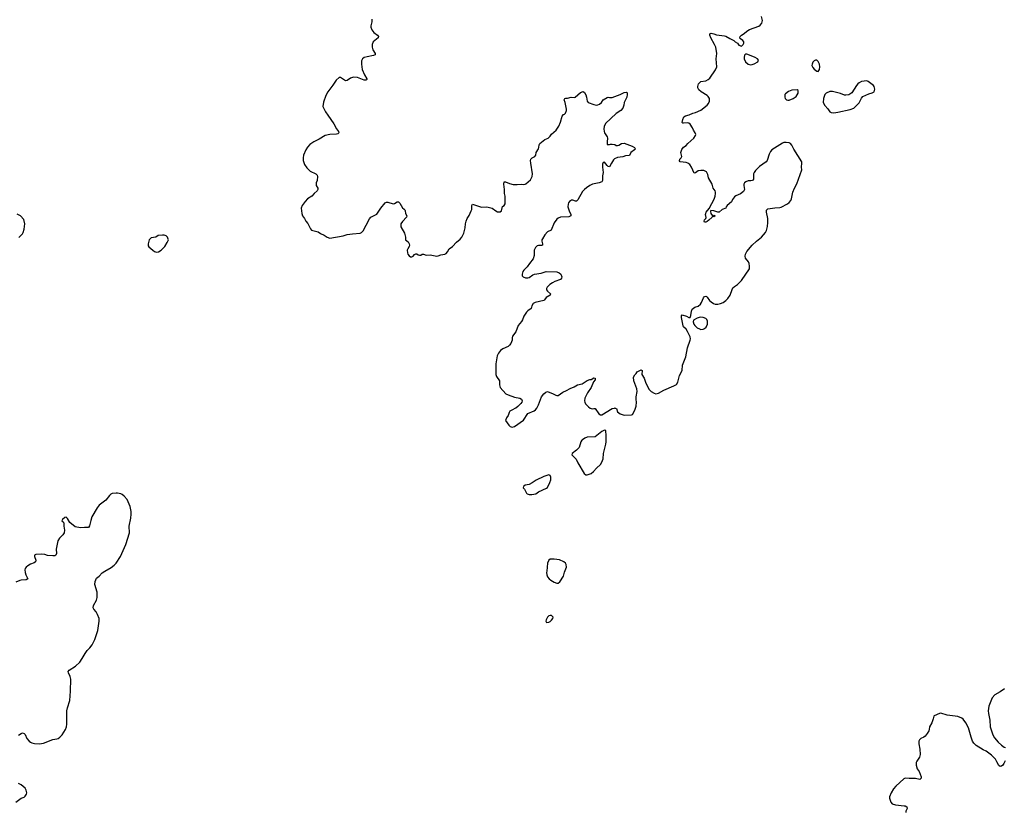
# Model space of a CAD drawing. Header units: inches. Extents: x 1954800 to 2060275, y 904969 to 1016298.
# Tile 29 of 77: x 2030428 to 2045352, y 943874 to 955884. Entities that reach past the tile are written whole.
import ezdxf

# ---------------------------------------------------------------- set-up
doc = ezdxf.new("R2010")
doc.units = ezdxf.units.IN
doc.header["$MEASUREMENT"] = 0
for name, color, linetype in [('C0934', 7, 'Continuous'), ('C0935', 7, 'Continuous'), ('C0944', 7, 'Continuous'), ('C0945', 7, 'Continuous')]:
    doc.layers.add(name, color=color, linetype=linetype)

msp = doc.modelspace()

# ---------------------------------------------------------------- linework, layer by layer
at = {"layer": 'C0934', "color": 6, "elevation": 600}
for points in [[(2037947, 950000), (2037943, 949997), (2037885, 949970), (2037857, 949950), (2037846, 949930), (2037833, 949887), (2037808, 949850), (2037791, 949811), (2037841, 949741), (2037861, 949721), (2037890, 949710), (2037930, 949720), (2038062, 949818), (2038130, 949916), (2038224, 949956), (2038247, 949973), (2038265, 950000)], [(2039076, 950000), (2039090, 949991), (2039110, 949987), (2039130, 949995), (2039150, 949991), (2039205, 949910), (2039230, 949898), (2039250, 949898), (2039406, 949994), (2039443, 950000)], [(2039453, 950000), (2039474, 949994), (2039490, 949942), (2039532, 949910), (2039590, 949893), (2039703, 949897), (2039717, 949903), (2039752, 949968), (2039763, 950000)], [(2030410, 945041), (2030450, 945070), (2030470, 945078), (2030494, 945070), (2030510, 945051), (2030536, 944990), (2030570, 944953), (2030590, 944938), (2030610, 944928), (2030650, 944916), (2030730, 944912), (2030790, 944924), (2030930, 944977), (2030990, 944985), (2031010, 944992), (2031038, 945010), (2031070, 945047), (2031120, 945130), (2031136, 945170), (2031144, 945210), (2031141, 945410), (2031150, 945456), (2031190, 945570), (2031200, 945710), (2031203, 945890), (2031193, 945930), (2031166, 945986), (2031164, 946010), (2031178, 946030), (2031273, 946090), (2031337, 946150), (2031376, 946204), (2031418, 946282), (2031450, 946326), (2031493, 946367), (2031526, 946410), (2031566, 946494), (2031610, 946630), (2031634, 946770), (2031631, 946810), (2031609, 946870), (2031587, 946910), (2031550, 946950), (2031541, 946970), (2031548, 947010), (2031592, 947090), (2031602, 947130), (2031604, 947170), (2031600, 947210), (2031568, 947328), (2031574, 947370), (2031590, 947420), (2031630, 947452), (2031678, 947502), (2031716, 947530), (2031816, 947584), (2031862, 947618), (2031890, 947648), (2031954, 947750), (2032038, 947930), (2032093, 948110), (2032089, 948211), (2032114, 948330), (2032120, 948390), (2032118, 948430), (2032104, 948510), (2032056, 948616), (2032010, 948665), (2031979, 948690), (2031959, 948699), (2031910, 948712), (2031890, 948712), (2031830, 948704), (2031810, 948695), (2031790, 948675), (2031736, 948604), (2031634, 948530), (2031600, 948490), (2031521, 948350), (2031504, 948296), (2031487, 948213), (2031469, 948191), (2031450, 948188), (2031410, 948192), (2031350, 948186), (2031270, 948198), (2031186, 948266), (2031150, 948325), (2031130, 948344), (2031110, 948342), (2031078, 948310), (2031066, 948290), (2031091, 948270), (2031099, 948250), (2031098, 948210), (2031106, 948150), (2031102, 948110), (2031083, 948077), (2031030, 948030), (2031005, 947990), (2030981, 947859), (2030984, 947796), (2030977, 947770), (2030959, 947761), (2030930, 947759), (2030850, 947766), (2030810, 947778), (2030756, 947784), (2030670, 947781), (2030651, 947770), (2030653, 947750), (2030673, 947693), (2030668, 947670), (2030646, 947654), (2030590, 947632), (2030549, 947610), (2030524, 947590), (2030511, 947569), (2030507, 947550), (2030510, 947510), (2030522, 947470), (2030549, 947410), (2030524, 947396), (2030450, 947394), (2030431, 947389), (2030370, 947363)], [(2030370, 944030), (2030430, 944074), (2030450, 944087), (2030495, 944105), (2030510, 944116), (2030529, 944150), (2030534, 944170), (2030528, 944210), (2030510, 944241), (2030450, 944290), (2030410, 944309)]]:
    msp.add_lwpolyline(points, dxfattribs=at)
for points in [[(2039290, 949662), (2039250, 949644), (2039150, 949564), (2039030, 949560), (2038996, 949544), (2038960, 949520), (2038949, 949511), (2038934, 949486), (2038910, 949404), (2038870, 949361), (2038801, 949310), (2038798, 949290), (2038865, 949225), (2038890, 949170), (2038984, 949010), (2039010, 948990), (2039030, 948989), (2039090, 949010), (2039124, 949036), (2039170, 949091), (2039230, 949145), (2039250, 949182), (2039270, 949230), (2039278, 949310), (2039310, 949450), (2039315, 949490), (2039316, 949590), (2039314, 949650), (2039310, 949658)], [(2038448, 948988), (2038370, 948961), (2038254, 948906), (2038196, 948864), (2038150, 948839), (2038092, 948830), (2038066, 948810), (2038061, 948790), (2038081, 948770), (2038111, 948711), (2038122, 948702), (2038150, 948691), (2038190, 948691), (2038250, 948702), (2038290, 948730), (2038415, 948785), (2038430, 948796), (2038465, 948870), (2038477, 948910), (2038477, 948950), (2038470, 948978)], [(2038531, 947709), (2038470, 947709), (2038446, 947694), (2038427, 947650), (2038418, 947530), (2038413, 947510), (2038418, 947470), (2038430, 947443), (2038452, 947412), (2038481, 947390), (2038530, 947362), (2038570, 947348), (2038590, 947348), (2038615, 947365), (2038673, 947450), (2038688, 947512), (2038715, 947590), (2038713, 947630), (2038699, 947650), (2038677, 947670), (2038610, 947698)], [(2038490, 946858), (2038470, 946858), (2038450, 946849), (2038430, 946829), (2038407, 946790), (2038401, 946770), (2038411, 946751), (2038450, 946753), (2038470, 946764), (2038490, 946783), (2038509, 946810), (2038512, 946832)]]:
    msp.add_lwpolyline(points, close=True, dxfattribs=at)
at = {"layer": 'C0935', "color": 6, "elevation": 600}
for points in [[(2035765, 955890), (2035764, 955850), (2035752, 955790), (2035752, 955770), (2035765, 955730), (2035796, 955690), (2035852, 955650), (2035865, 955630), (2035859, 955610), (2035788, 955550), (2035771, 955510), (2035770, 955470), (2035780, 955430), (2035816, 955370), (2035814, 955350), (2035790, 955340), (2035696, 955324), (2035650, 955310), (2035624, 955290), (2035610, 955259), (2035607, 955210), (2035618, 955130), (2035653, 955050), (2035692, 954990), (2035690, 954979), (2035687, 954973), (2035673, 954967), (2035650, 954968), (2035550, 955007), (2035490, 955011), (2035443, 954997), (2035390, 954961), (2035370, 954960), (2035349, 954969), (2035290, 955009), (2035270, 955009), (2035224, 954970), (2035174, 954890), (2035100, 954790), (2035070, 954737), (2035033, 954633), (2035024, 954570), (2035061, 954490), (2035100, 954440), (2035187, 954307), (2035230, 954230), (2035262, 954190), (2035267, 954170), (2035250, 954156), (2035231, 954150), (2035130, 954146), (2035059, 954130), (2034967, 954073), (2034887, 954033), (2034828, 953992), (2034790, 953953), (2034763, 953910), (2034731, 953830), (2034723, 953790), (2034726, 953750), (2034746, 953690), (2034778, 953638), (2034830, 953588), (2034916, 953550), (2034936, 953530), (2034943, 953510), (2034936, 953450), (2034922, 953410), (2034920, 953390), (2034924, 953370), (2034947, 953330), (2034949, 953310), (2034935, 953290), (2034890, 953252), (2034856, 953210), (2034791, 953170), (2034753, 953130), (2034708, 953070), (2034693, 953030), (2034703, 952950), (2034716, 952910), (2034745, 952870), (2034764, 952830), (2034794, 952794), (2034834, 952714), (2034850, 952697), (2034870, 952688), (2034950, 952668), (2034985, 952645), (2035041, 952621), (2035087, 952587), (2035130, 952573), (2035330, 952609), (2035392, 952628), (2035470, 952640), (2035590, 952650), (2035610, 952659), (2035636, 952684), (2035677, 952770), (2035732, 952868), (2035750, 952890), (2035842, 952938), (2035904, 953030), (2035970, 953108), (2035990, 953119), (2036010, 953119), (2036090, 953096), (2036110, 953099), (2036150, 953123), (2036170, 953123), (2036190, 953102), (2036230, 953031), (2036255, 953015), (2036264, 953004), (2036270, 952990), (2036274, 952950), (2036294, 952910), (2036290, 952890), (2036230, 952827), (2036207, 952790), (2036203, 952770), (2036207, 952747), (2036259, 952650), (2036275, 952590), (2036278, 952550), (2036316, 952516), (2036330, 952490), (2036334, 952470), (2036330, 952450), (2036310, 952413), (2036303, 952390), (2036304, 952350), (2036312, 952330), (2036330, 952308), (2036350, 952293), (2036370, 952291), (2036390, 952301), (2036410, 952326), (2036430, 952339), (2036450, 952336), (2036470, 952321), (2036490, 952316), (2036510, 952318), (2036530, 952331), (2036549, 952331), (2036590, 952316), (2036650, 952321), (2036750, 952302), (2036770, 952304), (2036810, 952319), (2036870, 952331), (2036890, 952341), (2036914, 952366), (2036936, 952410), (2036990, 952450), (2037050, 952513), (2037102, 952558), (2037130, 952590), (2037159, 952650), (2037178, 952730), (2037184, 952790), (2037194, 952830), (2037212, 952870), (2037242, 952918), (2037273, 952990), (2037279, 953010), (2037282, 953070), (2037290, 953090), (2037430, 953046), (2037507, 953047), (2037550, 953041), (2037590, 953027), (2037646, 952986), (2037670, 952975), (2037710, 952975), (2037733, 952990), (2037746, 953054), (2037772, 953068), (2037786, 953094), (2037785, 953210), (2037776, 953250), (2037776, 953310), (2037766, 953394), (2037770, 953425), (2037790, 953425), (2037850, 953402), (2037910, 953388), (2037970, 953385), (2038030, 953393), (2038070, 953387), (2038090, 953391), (2038101, 953399), (2038170, 953456), (2038195, 953510), (2038202, 953550), (2038175, 953710), (2038172, 953750), (2038177, 953770), (2038197, 953790), (2038234, 953810), (2038249, 953830), (2038258, 953870), (2038292, 953930), (2038298, 953950), (2038301, 953990), (2038313, 954010), (2038390, 954067), (2038439, 954090), (2038470, 954121), (2038490, 954151), (2038557, 954210), (2038602, 954270), (2038627, 954333), (2038650, 954425), (2038670, 954447), (2038686, 954454), (2038702, 954470), (2038714, 954506), (2038717, 954530), (2038696, 954630), (2038683, 954670), (2038689, 954690), (2038704, 954696), (2038730, 954697), (2038789, 954711), (2038830, 954704), (2038848, 954710), (2038930, 954781), (2038970, 954798), (2038990, 954781), (2039010, 954745), (2039020, 954710), (2039029, 954650), (2039044, 954630), (2039130, 954598), (2039170, 954590), (2039190, 954593), (2039216, 954604), (2039249, 954630), (2039272, 954668), (2039330, 954706), (2039350, 954711), (2039370, 954705), (2039410, 954706), (2039528, 954750), (2039590, 954781), (2039624, 954784), (2039636, 954776), (2039638, 954750), (2039631, 954711), (2039591, 954630), (2039585, 954590), (2039570, 954542), (2039539, 954510), (2039470, 954464), (2039305, 954310), (2039285, 954265), (2039282, 954230), (2039286, 954190), (2039290, 954170), (2039333, 954110), (2039339, 954090), (2039332, 954032), (2039334, 953994), (2039367, 953993), (2039382, 953998), (2039410, 953999), (2039450, 953991), (2039470, 953979), (2039490, 953976), (2039510, 953981), (2039550, 954007), (2039590, 954015), (2039712, 953970), (2039746, 953946), (2039758, 953930), (2039755, 953925), (2039745, 953910), (2039691, 953870), (2039670, 953829), (2039610, 953820), (2039570, 953806), (2039490, 953795), (2039444, 953776), (2039430, 953763), (2039397, 953710), (2039370, 953654), (2039350, 953659), (2039330, 953675), (2039290, 953724), (2039270, 953718), (2039264, 953696), (2039260, 953650), (2039273, 953570), (2039261, 953519), (2039264, 953450), (2039253, 953430), (2039210, 953413), (2039110, 953390), (2039069, 953371), (2039021, 953339), (2038988, 953312), (2038959, 953281), (2038890, 953153), (2038870, 953135), (2038850, 953136), (2038810, 953150), (2038790, 953148), (2038762, 953130), (2038747, 953110), (2038740, 953090), (2038737, 953050), (2038756, 952990), (2038784, 952930), (2038781, 952910), (2038750, 952898), (2038626, 952894), (2038590, 952878), (2038570, 952860), (2038530, 952804), (2038484, 952696), (2038430, 952670), (2038390, 952622), (2038350, 952564), (2038343, 952550), (2038342, 952530), (2038352, 952490), (2038352, 952469), (2038338, 952462), (2038290, 952462), (2038270, 952456), (2038245, 952430), (2038228, 952392), (2038224, 952310), (2038210, 952259), (2038154, 952190), (2038120, 952140), (2038067, 952090), (2038052, 952070), (2038043, 952030), (2038045, 952005), (2038058, 951990), (2038094, 951974), (2038130, 951974), (2038150, 951980), (2038204, 952016), (2038233, 952027), (2038330, 952045), (2038410, 952068), (2038570, 952065), (2038606, 952050), (2038630, 952030), (2038644, 951990), (2038642, 951970), (2038623, 951950), (2038541, 951919), (2038502, 951898), (2038461, 951870), (2038424, 951830), (2038415, 951810), (2038414, 951790), (2038428, 951770), (2038472, 951730), (2038468, 951710), (2038410, 951677), (2038383, 951637), (2038372, 951628), (2038241, 951599), (2038210, 951582), (2038193, 951550), (2038182, 951510), (2038130, 951474), (2038110, 951455), (2038069, 951390), (2038050, 951335), (2038036, 951310), (2037982, 951250), (2037950, 951157), (2037900, 951090), (2037894, 951066), (2037892, 951028), (2037870, 950977), (2037850, 950950), (2037830, 950933), (2037750, 950896), (2037714, 950870), (2037687, 950833), (2037666, 950790), (2037644, 950670), (2037647, 950510), (2037656, 950476), (2037698, 950410), (2037698, 950350), (2037712, 950312), (2037796, 950216), (2037830, 950200), (2037930, 950165), (2038010, 950149), (2038034, 950134), (2038043, 950110), (2038038, 950090), (2038026, 950070), (2037977, 950023), (2037947, 950000)], [(2030417, 952583), (2030470, 952642), (2030480, 952660), (2030496, 952710), (2030504, 952790), (2030490, 952857), (2030441, 952910), (2030390, 952938)], [(2039763, 950000), (2039773, 950030), (2039779, 950090), (2039773, 950130), (2039772, 950168), (2039789, 950250), (2039783, 950290), (2039737, 950410), (2039734, 950470), (2039750, 950502), (2039770, 950522), (2039789, 950550), (2039850, 950581), (2039865, 950570), (2039857, 950510), (2039894, 950454), (2039913, 950390), (2039944, 950324), (2039970, 950283), (2039995, 950255), (2040000, 950252)], [(2038265, 950000), (2038270, 950007), (2038290, 950050), (2038336, 950170), (2038370, 950214), (2038401, 950239), (2038430, 950249), (2038514, 950214), (2038554, 950194), (2038570, 950189), (2038590, 950192), (2038660, 950240), (2038715, 950265), (2038770, 950296), (2038830, 950320), (2038885, 950350), (2038953, 950367), (2039030, 950419), (2039070, 950431), (2039090, 950431), (2039130, 950455), (2039150, 950452), (2039150, 950429), (2039123, 950397), (2039089, 950310), (2039035, 950230), (2039003, 950170), (2038994, 950150), (2038989, 950109), (2038992, 950090), (2039005, 950065), (2039050, 950017), (2039076, 950000)], [(2039443, 950000), (2039450, 950001), (2039453, 950000)]]:
    msp.add_lwpolyline(points, dxfattribs=at)
msp.add_lwpolyline([(2032590, 952620), (2032528, 952612), (2032490, 952590), (2032422, 952578), (2032409, 952571), (2032392, 952550), (2032376, 952490), (2032377, 952457), (2032384, 952444), (2032444, 952390), (2032470, 952373), (2032503, 952363), (2032530, 952368), (2032570, 952390), (2032629, 952450), (2032665, 952510), (2032681, 952550), (2032679, 952559), (2032670, 952590), (2032647, 952607), (2032617, 952617)], close=True, dxfattribs=at)
at = {"layer": 'C0944', "color": 6, "elevation": 600}
for points in [[(2045356, 945744), (2045290, 945698), (2045210, 945652), (2045169, 945610), (2045119, 945481), (2045106, 945410), (2045110, 945370), (2045132, 945272), (2045138, 945170), (2045177, 945050), (2045203, 945003), (2045259, 944939), (2045309, 944889), (2045350, 944861), (2045370, 944855)], [(2045364, 944656), (2045347, 944613), (2045330, 944587), (2045310, 944572), (2045290, 944569), (2045270, 944583), (2045241, 944641), (2045217, 944677), (2045160, 944740), (2045079, 944799), (2045030, 944823), (2044927, 944887), (2044890, 944920), (2044870, 944954), (2044848, 945010), (2044810, 945155), (2044770, 945228), (2044730, 945286), (2044710, 945302), (2044650, 945328), (2044488, 945348), (2044390, 945375), (2044370, 945373), (2044290, 945338), (2044284, 945330), (2044275, 945290), (2044253, 945230), (2044217, 945170), (2044214, 945130), (2044207, 945110), (2044183, 945070), (2044151, 945030), (2044130, 945012), (2044087, 944990), (2044067, 944970), (2044058, 944950), (2044059, 944910), (2044073, 944830), (2044076, 944750), (2044066, 944710), (2044024, 944650), (2044017, 944630), (2044016, 944590), (2044030, 944531), (2044060, 944490), (2044079, 944450), (2044090, 944410), (2044091, 944389), (2044070, 944373), (2044007, 944387), (2043910, 944385), (2043850, 944390), (2043830, 944380), (2043706, 944270), (2043673, 944230), (2043638, 944170), (2043614, 944110), (2043611, 944090), (2043630, 944026), (2043650, 944003), (2043705, 943985), (2043834, 943974), (2043851, 943970), (2043875, 943955), (2043879, 943930), (2043860, 943890), (2043858, 943870)]]:
    msp.add_lwpolyline(points, dxfattribs=at)
at = {"layer": 'C0945', "color": 6, "elevation": 600}
msp.add_lwpolyline([(2040000, 950252), (2040044, 950224), (2040070, 950217), (2040110, 950225), (2040190, 950272), (2040344, 950336), (2040381, 950359), (2040404, 950390), (2040427, 950493), (2040469, 950570), (2040473, 950650), (2040523, 950776), (2040550, 950911), (2040593, 951030), (2040595, 951050), (2040590, 951077), (2040550, 951159), (2040530, 951193), (2040490, 951229), (2040483, 951243), (2040459, 951370), (2040461, 951399), (2040470, 951412), (2040534, 951394), (2040570, 951372), (2040590, 951374), (2040600, 951400), (2040609, 951470), (2040623, 951497), (2040662, 951530), (2040710, 951545), (2040745, 951575), (2040763, 951597), (2040795, 951670), (2040810, 951691), (2040830, 951693), (2040836, 951690), (2040850, 951679), (2040884, 951630), (2040907, 951607), (2040944, 951584), (2040970, 951575), (2041010, 951576), (2041050, 951584), (2041090, 951598), (2041130, 951627), (2041161, 951659), (2041197, 951710), (2041225, 951795), (2041239, 951821), (2041260, 951840), (2041310, 951872), (2041370, 951930), (2041489, 952110), (2041492, 952150), (2041487, 952190), (2041474, 952214), (2041430, 952270), (2041422, 952302), (2041428, 952330), (2041451, 952370), (2041530, 952470), (2041595, 952530), (2041670, 952590), (2041730, 952662), (2041746, 952690), (2041762, 952750), (2041770, 952810), (2041767, 952870), (2041746, 952970), (2041750, 952999), (2041770, 953016), (2041876, 953036), (2041950, 953041), (2041970, 953046), (2042065, 953095), (2042090, 953114), (2042115, 953145), (2042128, 953170), (2042147, 953273), (2042171, 953330), (2042205, 953395), (2042284, 953610), (2042276, 953650), (2042284, 953710), (2042282, 953730), (2042160, 953920), (2042130, 953983), (2042110, 954009), (2042090, 954020), (2042045, 954025), (2042010, 954021), (2041990, 954014), (2041830, 953910), (2041810, 953887), (2041790, 953849), (2041757, 953750), (2041744, 953730), (2041641, 953659), (2041580, 953600), (2041559, 953570), (2041552, 953550), (2041548, 953470), (2041534, 953446), (2041510, 953441), (2041470, 953441), (2041434, 953426), (2041415, 953410), (2041405, 953390), (2041404, 953370), (2041414, 953310), (2041400, 953280), (2041354, 953246), (2041285, 953215), (2041261, 953199), (2041230, 953159), (2041215, 953125), (2041153, 953070), (2041137, 953050), (2041130, 953029), (2041074, 953006), (2041031, 952970), (2041010, 952969), (2040950, 952989), (2040906, 952994), (2040901, 952979), (2040906, 952950), (2040930, 952914), (2040950, 952922), (2040971, 952910), (2040950, 952898), (2040930, 952906), (2040922, 952890), (2040871, 952849), (2040850, 952824), (2040830, 952815), (2040810, 952818), (2040804, 952830), (2040809, 952850), (2040829, 952870), (2040835, 952885), (2040823, 952930), (2040826, 952950), (2040834, 952970), (2040877, 953023), (2040921, 953099), (2040953, 953167), (2040967, 953210), (2040975, 953250), (2040974, 953270), (2040967, 953290), (2040941, 953330), (2040923, 953390), (2040870, 953490), (2040857, 953537), (2040837, 953577), (2040798, 953598), (2040750, 953601), (2040710, 953592), (2040670, 953562), (2040650, 953558), (2040609, 953650), (2040587, 953690), (2040555, 953710), (2040530, 953720), (2040438, 953730), (2040427, 953747), (2040436, 953770), (2040455, 953790), (2040462, 953810), (2040449, 953871), (2040463, 953917), (2040490, 953951), (2040530, 953976), (2040557, 954010), (2040645, 954090), (2040672, 954128), (2040675, 954145), (2040666, 954170), (2040641, 954210), (2040627, 954247), (2040590, 954301), (2040570, 954316), (2040550, 954323), (2040490, 954315), (2040478, 954318), (2040470, 954326), (2040479, 954370), (2040494, 954410), (2040518, 954430), (2040575, 954445), (2040630, 954470), (2040670, 954480), (2040750, 954513), (2040847, 954590), (2040866, 954614), (2040882, 954650), (2040884, 954690), (2040863, 954723), (2040850, 954735), (2040756, 954790), (2040722, 954822), (2040707, 954850), (2040707, 954870), (2040718, 954910), (2040740, 954940), (2040752, 954948), (2040830, 954958), (2040864, 954976), (2040890, 954999), (2040977, 955123), (2040995, 955170), (2040987, 955290), (2040994, 955370), (2040978, 955470), (2040961, 955510), (2040903, 955610), (2040889, 955650), (2040889, 955671), (2040910, 955681), (2040949, 955671), (2040990, 955653), (2041110, 955642), (2041130, 955636), (2041190, 955599), (2041251, 955571), (2041272, 955550), (2041307, 955527), (2041330, 955498), (2041370, 955485), (2041395, 955510), (2041402, 955530), (2041402, 955550), (2041388, 955570), (2041354, 955594), (2041345, 955605), (2041342, 955610), (2041349, 955630), (2041369, 955650), (2041410, 955676), (2041450, 955713), (2041490, 955736), (2041630, 955788), (2041650, 955801), (2041679, 955830), (2041687, 955870), (2041672, 955932)], dxfattribs=at)
for points in [[(2041450, 955362), (2041430, 955362), (2041423, 955357), (2041415, 955345), (2041408, 955310), (2041411, 955289), (2041430, 955247), (2041470, 955210), (2041510, 955202), (2041530, 955205), (2041563, 955217), (2041615, 955245), (2041624, 955270), (2041613, 955290), (2041574, 955314), (2041490, 955349)], [(2042490, 955272), (2042470, 955263), (2042450, 955239), (2042439, 955210), (2042437, 955190), (2042450, 955161), (2042470, 955137), (2042510, 955106), (2042530, 955101), (2042552, 955130), (2042557, 955170), (2042552, 955210), (2042530, 955253), (2042510, 955269)], [(2043270, 954956), (2043190, 954949), (2043150, 954929), (2043130, 954910), (2043112, 954888), (2043042, 954778), (2042995, 954745), (2042950, 954740), (2042930, 954742), (2042870, 954766), (2042750, 954798), (2042705, 954795), (2042651, 954770), (2042630, 954749), (2042609, 954690), (2042608, 954630), (2042630, 954583), (2042675, 954535), (2042708, 954490), (2042730, 954476), (2042770, 954473), (2042830, 954484), (2043016, 954524), (2043070, 954544), (2043119, 954590), (2043150, 954627), (2043186, 954694), (2043210, 954722), (2043299, 954761), (2043350, 954774), (2043377, 954790), (2043389, 954830), (2043381, 954870), (2043370, 954889), (2043290, 954949)], [(2042210, 954822), (2042130, 954815), (2042083, 954797), (2042037, 954763), (2042027, 954750), (2042023, 954730), (2042023, 954710), (2042031, 954690), (2042051, 954671), (2042070, 954665), (2042090, 954665), (2042154, 954690), (2042198, 954722), (2042229, 954770), (2042228, 954810)], [(2040744, 951376), (2040697, 951363), (2040642, 951330), (2040636, 951304), (2040645, 951270), (2040659, 951250), (2040696, 951216), (2040730, 951198), (2040750, 951192), (2040786, 951194), (2040810, 951204), (2040835, 951225), (2040855, 951270), (2040855, 951315), (2040843, 951343), (2040830, 951357), (2040790, 951374)]]:
    msp.add_lwpolyline(points, close=True, dxfattribs=at)

doc.saveas('drawing.dxf')
